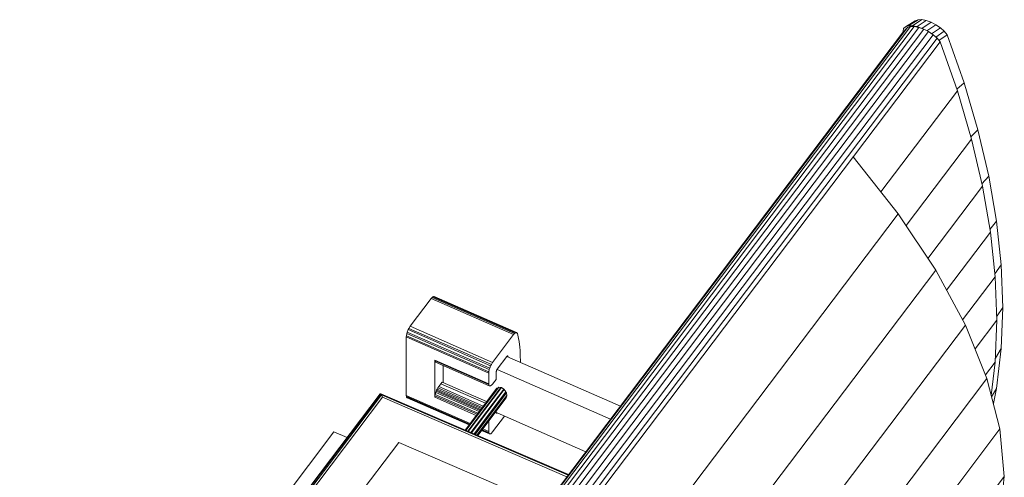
# Model space of a CAD drawing. Header units: millimetres. Extents: x -2220 to 52371, y -4077 to 6953.
# Tile 101 of 228: x 6189 to 6494, y -413 to -271. Entities that reach past the tile are written whole.
import ezdxf

# ---------------------------------------------------------------- set-up
doc = ezdxf.new("R2010")
doc.units = ezdxf.units.MM
doc.header["$MEASUREMENT"] = 0
doc.layers.add('Nuevo_09_EI_Mobiliari general', color=7, linetype='Continuous')
doc.layers.add('Nuevo_09_EI_Mobiliari general_Pluma_Nº__61', color=7, linetype='Continuous', lineweight=5, true_color=0x6a6a6a)

# ---------------------------------------------------------------- blocks, each defined once
blk = doc.blocks.new('Elem Sección_59_1')
at = {"layer": 'Nuevo_09_EI_Mobiliari general_Pluma_Nº__61', "color": 251, "linetype": 'Continuous', "lineweight": 5, "true_color": 0x6a6a6a}
for p, q in [((6252.2, -553.84), (6463.81, -273.73)), ((6252.77, -554.02), (6464.73, -273.43)), ((6253.74, -554.31), (6465.94, -273.42)), ((6255.05, -554.72), (6467.35, -273.69)), ((6463.24, -273.49), (6462.65, -274.06)), ((6463.22, -274.3), (6463.81, -273.73)), ((6463.24, -273.49), (6466.19, -271.62)), ((6464.17, -273.18), (6463.24, -273.49)), ((6463.81, -273.73), (6464.73, -273.43)), ((6464.17, -273.18), (6467.1, -271.32)), ((6465.38, -273.17), (6464.17, -273.18)), ((6464.73, -273.43), (6465.94, -273.42)), ((6465.38, -273.17), (6468.29, -271.3)), ((6466.79, -273.44), (6465.38, -273.17)), ((6465.94, -273.42), (6467.35, -273.69)), ((6466.19, -271.62), (6467.1, -271.32)), ((6466.79, -273.44), (6469.67, -271.57)), ((6468.3, -273.99), (6466.79, -273.44)), ((6467.1, -271.32), (6468.29, -271.3)), ((6467.35, -273.69), (6468.58, -274.13)), ((6468.29, -271.3), (6469.67, -271.57)), ((6468.3, -273.99), (6471.15, -272.11)), ((6469.67, -271.57), (6471.15, -272.11)), ((6469.85, -274.74), (6472.63, -272.87)), ((6471.15, -272.11), (6472.63, -272.87)), ((6474.01, -273.81), (6471.32, -275.65)), ((6472.63, -272.87), (6474.01, -273.81)), ((6474.01, -273.81), (6475.2, -274.86)), ((6252.01, -553.78), (6462.66, -274.94)), ((6252.07, -553.8), (6463.22, -274.3)), ((6256.61, -555.2), (6468.87, -274.24)), ((6258.32, -555.72), (6470.38, -275.01)), ((6471.79, -275.97), (6260.05, -556.25)), ((6462.65, -274.06), (6462.46, -274.86)), ((6462.46, -275.21), (6462.46, -274.86)), ((6462.66, -274.94), (6462.72, -274.97)), ((6468.58, -274.13), (6468.3, -273.99)), ((6468.58, -274.13), (6468.87, -274.24)), ((6468.87, -274.24), (6470.38, -275.01)), ((6470.38, -275.01), (6471.79, -275.97)), ((6471.79, -275.97), (6473, -277.05)), ((6475.2, -274.86), (6472.59, -276.69)), ((6476.11, -275.95), (6473.58, -277.75)), ((6475.2, -274.86), (6476.11, -275.95)), ((6476.11, -275.95), (6481.34, -290.83)), ((6473, -277.05), (6261.69, -556.75)), ((6473.92, -278.16), (6263.13, -557.19)), ((6473, -277.05), (6473.92, -278.16)), ((6473.92, -278.16), (6479.26, -293.35)), ((6481.34, -290.83), (6479.06, -292.78)), ((6481.34, -290.83), (6485.63, -305.43)), ((6479.26, -293.35), (6455.64, -324.61)), ((6479.26, -293.35), (6483.64, -308.23)), ((6485.63, -305.43), (6483.45, -307.6)), ((6485.63, -305.43), (6488.97, -319.7)), ((6483.64, -308.23), (6463.4, -335.02)), ((6483.64, -308.23), (6487.05, -322.8)), ((6447.05, -313.74), (6460.95, -331.34)), ((6488.97, -319.7), (6486.88, -322.09)), ((6488.97, -319.7), (6491.37, -333.63)), ((6487.05, -322.8), (6470.16, -345.16)), ((6487.05, -322.8), (6489.49, -337.02)), ((6460.95, -331.34), (6291.94, -555.06)), ((6460.95, -331.34), (6472.57, -348.78)), ((6491.37, -333.63), (6489.35, -336.22)), ((6491.37, -333.63), (6492.8, -347.19)), ((6489.49, -337.02), (6475.92, -354.99)), ((6489.49, -337.02), (6490.96, -350.86)), ((6472.57, -348.78), (6305.33, -570.15)), ((6472.57, -348.78), (6481.76, -365.84)), ((6492.8, -347.19), (6490.86, -349.94)), ((6492.8, -347.19), (6493.28, -360.36)), ((6490.96, -350.86), (6480.88, -364.2)), ((6490.96, -350.86), (6491.45, -364.29)), ((6310.07, -366.2), (6316.58, -357.58)), ((6316.58, -357.58), (6316.89, -357.26)), ((6316.58, -357.58), (6342.07, -368.74)), ((6316.89, -357.26), (6317.08, -357.08)), ((6316.89, -357.26), (6342.39, -368.42)), ((6317.08, -357.08), (6317.33, -357.01)), ((6317.08, -357.08), (6342.57, -368.24)), ((6317.33, -357.01), (6317.48, -356.98)), ((6317.33, -357.01), (6342.83, -368.17)), ((6317.48, -356.98), (6342.98, -368.13)), ((6493.28, -360.36), (6491.41, -363.23)), ((6492.8, -373.11), (6493.28, -360.36)), ((6491.45, -364.29), (6484.73, -373.19)), ((6491.45, -364.29), (6490.96, -377.3)), ((6309.03, -368.43), (6309.19, -367.99)), ((6309.19, -367.99), (6309.47, -367.23)), ((6334.69, -379.15), (6309.19, -367.99)), ((6309.47, -367.23), (6309.69, -366.85)), ((6334.96, -378.38), (6309.47, -367.23)), ((6309.69, -366.85), (6310.07, -366.2)), ((6309.69, -366.85), (6335.18, -378.01)), ((6310.07, -366.2), (6335.56, -377.36)), ((6481.76, -365.84), (6323.26, -575.65)), ((6342.57, -368.24), (6342.39, -368.42)), ((6342.83, -368.17), (6342.57, -368.24)), ((6342.57, -368.24), (6342.57, -368.24)), ((6342.98, -368.13), (6342.83, -368.17)), ((6343.14, -368.33), (6342.98, -368.13)), ((6343.23, -368.45), (6343.14, -368.33)), ((6481.76, -365.84), (6488.41, -382.3)), ((6308.87, -369.5), (6308.93, -369.11)), ((6308.87, -387.61), (6308.87, -369.5)), ((6334.36, -380.66), (6308.87, -369.5)), ((6308.93, -369.11), (6309.03, -368.43)), ((6334.42, -380.27), (6308.93, -369.11)), ((6334.53, -379.59), (6309.03, -368.43)), ((6342.07, -368.74), (6335.56, -377.36)), ((6342.39, -368.42), (6342.07, -368.74)), ((6343.56, -369.99), (6343.23, -368.45)), ((6343.75, -370.88), (6343.56, -369.99)), ((6343.75, -370.88), (6343.95, -372.64)), ((6343.95, -372.64), (6344.07, -373.65)), ((6344.07, -373.65), (6344.14, -375.6)), ((6492.8, -373.11), (6491.01, -376.05)), ((6491.37, -385.41), (6492.8, -373.11)), ((6317.71, -376.68), (6317.71, -388.17)), ((6317.77, -376.91), (6317.71, -376.68)), ((6317.71, -376.68), (6334.36, -383.97)), ((6334.42, -384.2), (6317.77, -376.91)), ((6317.87, -377.32), (6317.77, -376.91)), ((6334.53, -384.61), (6317.87, -377.32)), ((6335.56, -377.36), (6335.18, -378.01)), ((6337.01, -379.49), (6339.99, -375.54)), ((6339.99, -375.54), (6340.11, -375.43)), ((6339.99, -375.54), (6375.07, -390.89)), ((6340.36, -375.58), (6340.08, -375.45)), ((6340.11, -375.43), (6340.18, -375.36)), ((6340.35, -375.5), (6340.13, -375.41)), ((6340.18, -375.36), (6340.26, -375.37)), ((6340.26, -375.37), (6340.31, -375.38)), ((6340.31, -375.38), (6340.35, -375.5)), ((6340.35, -375.5), (6340.36, -375.58)), ((6340.36, -375.71), (6340.36, -375.58)), ((6344.14, -375.6), (6344.18, -376.72)), ((6344.18, -376.72), (6344.16, -377.36)), ((6490.96, -377.3), (6487.98, -381.24)), ((6490.96, -377.3), (6489.76, -387.56)), ((6320.31, -383.61), (6320.31, -378.39)), ((6334.42, -380.27), (6334.36, -380.66)), ((6334.53, -379.59), (6334.42, -380.27)), ((6334.69, -379.15), (6334.53, -379.59)), ((6334.96, -378.38), (6334.69, -379.15)), ((6335.18, -378.01), (6334.96, -378.38)), ((6336.63, -380.52), (6336.65, -380.4)), ((6336.63, -381.36), (6336.63, -380.52)), ((6336.65, -380.4), (6336.68, -380.19)), ((6336.68, -380.19), (6336.73, -380.05)), ((6336.73, -380.05), (6336.82, -379.81)), ((6336.82, -379.81), (6336.89, -379.69)), ((6336.89, -379.69), (6337.01, -379.49)), ((6372.05, -394.89), (6336.98, -379.54)), ((6319.98, -383.46), (6319.59, -383.98)), ((6319.98, -383.46), (6333.73, -389.48)), ((6334.36, -380.66), (6334.36, -383.97)), ((6335.56, -384.09), (6336.24, -383.19)), ((6336.24, -383.19), (6336.63, -382.68)), ((6336.63, -382.68), (6336.63, -381.36)), ((6488.41, -382.3), (6338.76, -580.4)), ((6488.41, -382.3), (6492.43, -397.97)), ((6318.15, -386.28), (6317.99, -386.72)), ((6318.27, -385.99), (6318.15, -386.28)), ((6331.68, -392.2), (6318.15, -386.28)), ((6318.43, -385.65), (6318.27, -385.99)), ((6331.88, -391.94), (6318.27, -385.99)), ((6318.65, -385.28), (6318.43, -385.65)), ((6318.43, -385.65), (6332.11, -391.63)), ((6318.91, -384.87), (6318.65, -385.28)), ((6318.65, -385.28), (6332.38, -391.28)), ((6319.59, -383.98), (6318.91, -384.87)), ((6318.91, -384.87), (6332.67, -390.89)), ((6319.59, -383.98), (6333.34, -390)), ((6327.06, -398.31), (6336.85, -385.36)), ((6327.28, -398.41), (6337.36, -385.08)), ((6327.33, -398.43), (6337.47, -385.01)), ((6327.92, -398.68), (6338.16, -385.13)), ((6328.05, -398.74), (6338.31, -385.16)), ((6339.01, -385.65), (6328.85, -399.09)), ((6339.16, -385.75), (6329.03, -399.16)), ((6339.67, -386.49), (6329.83, -399.51)), ((6334.36, -383.97), (6334.42, -384.2)), ((6334.42, -384.2), (6334.53, -384.61)), ((6334.53, -384.61), (6334.69, -384.62)), ((6334.69, -384.62), (6334.96, -384.65)), ((6334.96, -384.65), (6335.34, -384.29)), ((6335.34, -384.29), (6335.56, -384.09)), ((6337.36, -385.08), (6336.85, -385.36)), ((6337.47, -385.01), (6337.36, -385.08)), ((6338.16, -385.13), (6337.47, -385.01)), ((6338.31, -385.16), (6338.16, -385.13)), ((6339.01, -385.65), (6338.31, -385.16)), ((6339.16, -385.75), (6339.01, -385.65)), ((6339.67, -386.49), (6339.16, -385.75)), ((6339.78, -386.65), (6339.67, -386.49)), ((6491.37, -385.41), (6489.87, -387.98)), ((6490.42, -390.11), (6491.37, -385.41)), ((6189.36, -534.56), (6300.78, -387.06)), ((6189.53, -534.61), (6300.99, -387.07)), ((6189.97, -534.74), (6301.24, -387.44)), ((6190.64, -534.95), (6301.53, -388.16)), ((6300.78, -387.06), (6300.99, -387.07)), ((6300.99, -387.07), (6301.24, -387.44)), ((6300.99, -387.07), (6359.04, -412.1)), ((6301.24, -387.44), (6301.53, -388.16)), ((6301.24, -387.44), (6358.89, -412.3)), ((6301.53, -388.16), (6358.56, -412.74)), ((6328.62, -396.25), (6308.87, -387.61)), ((6308.87, -387.61), (6308.92, -387.94)), ((6328.45, -396.48), (6308.92, -387.94)), ((6308.92, -387.94), (6308.98, -388.17)), ((6328.33, -396.64), (6308.98, -388.17)), ((6308.98, -388.17), (6309.15, -388.32)), ((6328.29, -396.69), (6309.15, -388.32)), ((6317.76, -387.7), (6317.71, -388.17)), ((6317.71, -388.17), (6330.5, -393.76)), ((6317.82, -387.31), (6317.76, -387.7)), ((6330.78, -393.39), (6317.76, -387.7)), ((6317.99, -386.72), (6317.82, -387.31)), ((6331.02, -393.08), (6317.82, -387.31)), ((6331.39, -392.58), (6317.99, -386.72)), ((6339.78, -386.65), (6330, -399.58)), ((6339.82, -386.81), (6330.13, -399.64)), ((6340, -387.59), (6330.71, -399.89)), ((6339.96, -387.73), (6330.76, -399.91)), ((6339.78, -388.34), (6330.97, -400)), ((6339.82, -386.81), (6339.78, -386.65)), ((6339.78, -388.34), (6339.96, -387.73)), ((6340, -387.59), (6339.82, -386.81)), ((6339.96, -387.73), (6340, -387.59)), ((6336.63, -392.51), (6336.63, -392.9)), ((6334.36, -395.51), (6334.36, -398.77)), ((6339.26, -393.99), (6335.56, -398.89)), ((6336.96, -392.99), (6336.63, -392.84)), ((6336.63, -392.9), (6336.65, -392.98)), ((6336.64, -392.94), (6336.89, -393.05)), ((6336.65, -392.98), (6336.68, -393.11)), ((6336.67, -393.05), (6336.82, -393.12)), ((6336.67, -393.09), (6336.73, -393.11)), ((6336.68, -393.11), (6336.73, -393.11)), ((6336.73, -393.11), (6336.82, -393.12)), ((6336.82, -393.12), (6336.89, -393.05)), ((6336.89, -393.05), (6336.97, -392.98)), ((6364.41, -405), (6336.97, -392.99)), ((6262.81, -430.19), (6286.53, -398.8)), ((6286.53, -398.8), (6290.58, -400.57)), ((6334.65, -399.47), (6332.18, -398.39)), ((6334.48, -399.33), (6332.22, -398.34)), ((6334.42, -399.09), (6332.34, -398.18)), ((6334.36, -398.77), (6332.51, -397.96)), ((6334.42, -399.09), (6334.36, -398.77)), ((6492.43, -397.97), (6476.93, -418.5)), ((6492.43, -397.97), (6493.78, -412.65)), ((6334.48, -399.33), (6334.42, -399.09)), ((6334.65, -399.47), (6334.48, -399.33)), ((6334.81, -399.49), (6334.65, -399.47)), ((6334.99, -399.44), (6334.81, -399.49)), ((6335.21, -399.23), (6334.99, -399.44)), ((6335.56, -398.89), (6335.21, -399.23)), ((6306.53, -402.1), (6203.25, -538.82)), ((6351.84, -421.63), (6306.53, -402.1)), ((6493.78, -412.65), (6491.35, -415.87)), ((6493.78, -412.65), (6493.37, -416.76))]:
    blk.add_line(p, q, dxfattribs=at)

msp = doc.modelspace()

# ---------------------------------------------------------------- block references
at = {"layer": 'Nuevo_09_EI_Mobiliari general', "lineweight": 0}
msp.add_blockref('Elem Sección_59_1', (0, 0), dxfattribs=at)

doc.saveas('drawing.dxf')
